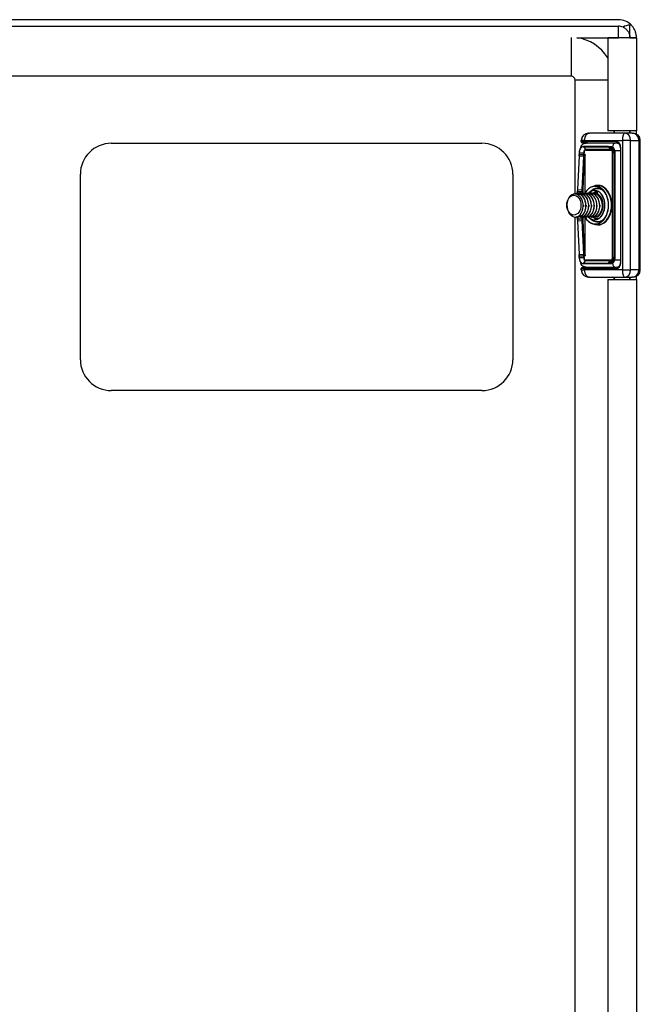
# Model space of a CAD drawing. Header units: inches. Extents: x 3.3 to 70.9, y 5 to 37.2.
# Tile 20 of 32: x 12.4 to 17.4, y 20.3 to 28.3. Entities that reach past the tile are written whole.
import ezdxf

# ---------------------------------------------------------------- set-up
doc = ezdxf.new("R2010")
doc.units = ezdxf.units.IN
doc.header["$MEASUREMENT"] = 0
doc.layers.add('Visible Edges(ANSI)', color=7, linetype='Continuous', lineweight=25)
doc.layers.add('Visible Tangent Edges(ANSI)', color=7, linetype='Continuous', lineweight=25)

msp = doc.modelspace()

# ---------------------------------------------------------------- linework, layer by layer
at = {"layer": 'Visible Edges(ANSI)'}
for p, q in [((17.207, 28.299), (3.419, 28.299)), ((3.419, 28.246), (17.207, 28.246)), ((17.353, 28.153), (17.12, 28.153)), ((17.12, 28.153), (17.12, 27.4005)), ((17.3, 28.153), (17.353, 28.153)), ((17.3, 28.153), (17.3, 28.153)), ((17.353, 28.153), (17.353, 27.4005)), ((17.353, 28.153), (17.353, 28.153)), ((16.8251, 27.841), (3.801, 27.841)), ((16.8561, 26.8942), (16.8561, 27.81)), ((17.353, 27.4005), (17.12, 27.4005)), ((17.171, 27.4005), (17.171, 27.3817)), ((17.174, 27.3817), (17.174, 27.4005)), ((17.299, 27.3817), (17.299, 27.4005)), ((17.3, 27.4005), (17.3, 27.3817)), ((17.353, 27.3747), (17.353, 27.4005)), ((16.9064, 27.3128), (16.9064, 27.3226)), ((16.9076, 27.3128), (16.9076, 27.3226)), ((16.9655, 27.3817), (16.9657, 27.3817)), ((16.9667, 27.3817), (16.9657, 27.3817)), ((16.9667, 27.3817), (16.9724, 27.3817)), ((17.2591, 27.3817), (16.9724, 27.3817)), ((17.3176, 27.3817), (17.2591, 27.3817)), ((17.3176, 27.3817), (17.3251, 27.3817)), ((17.3842, 26.2754), (17.3842, 27.3226)), ((13.103, 27.299), (16.103, 27.299)), ((16.917, 27.3029), (16.9163, 27.3029)), ((16.917, 27.3029), (16.9174, 27.3029)), ((16.9376, 27.3029), (16.9174, 27.3029)), ((17.1244, 27.2723), (16.9239, 27.2723)), ((16.9376, 27.3029), (17.1948, 27.3029)), ((17.1855, 27.301), (16.9448, 27.301)), ((17.1493, 27.2623), (17.1374, 27.2689)), ((17.1949, 27.301), (17.1855, 27.301)), ((17.2064, 27.2996), (17.1949, 27.301)), ((17.2237, 27.2636), (17.2237, 26.3344)), ((16.8881, 27.1978), (16.8748, 26.9259)), ((16.8884, 27.2093), (16.8881, 27.1978)), ((16.8884, 27.2222), (16.8884, 27.2093)), ((17.1591, 26.3758), (17.1591, 27.2222)), ((12.853, 25.549), (12.853, 27.049)), ((16.353, 27.049), (16.353, 25.549)), ((16.8748, 26.9259), (16.8745, 26.9103)), ((16.9787, 26.9068), (16.9988, 26.9199)), ((17.0001, 26.9495), (17.0198, 26.9545)), ((16.8677, 26.8955), (16.8705, 26.8955)), ((16.8745, 26.9103), (16.8745, 26.8953)), ((16.89, 26.8955), (16.8927, 26.8955)), ((16.9122, 26.8955), (16.915, 26.8955)), ((16.9345, 26.8955), (16.9373, 26.8955)), ((16.9568, 26.8955), (16.9596, 26.8955)), ((16.979, 26.8955), (16.9818, 26.8955)), ((17.0013, 26.8955), (17.0041, 26.8955)), ((17.0407, 26.8974), (17.0138, 26.8974)), ((16.826, 26.7225), (16.8321, 26.7097)), ((16.8561, 13.8942), (16.8561, 26.7026)), ((16.8579, 26.7025), (16.8593, 26.7025)), ((16.8745, 26.7028), (16.8745, 26.6877)), ((16.8745, 26.6877), (16.8748, 26.6721)), ((16.8788, 26.7025), (16.8816, 26.7025)), ((16.9011, 26.7025), (16.9039, 26.7025)), ((16.9234, 26.7025), (16.9262, 26.7025)), ((16.9456, 26.7025), (16.9484, 26.7025)), ((16.9679, 26.7025), (16.9707, 26.7025)), ((16.9787, 26.6912), (16.9988, 26.6781)), ((16.9902, 26.7025), (16.993, 26.7025)), ((17.0125, 26.7025), (17.0138, 26.7025)), ((17.0407, 26.7006), (17.0138, 26.7006)), ((16.8748, 26.6721), (16.8881, 26.4002)), ((17.0001, 26.6485), (17.0198, 26.6435)), ((16.8881, 26.4002), (16.8884, 26.3887)), ((16.8884, 26.3887), (16.8884, 26.3758)), ((16.9064, 26.2754), (16.9064, 26.2852)), ((16.9076, 26.2754), (16.9076, 26.2852)), ((16.9163, 26.2951), (16.917, 26.2951)), ((16.9174, 26.2951), (16.917, 26.2951)), ((16.9174, 26.2951), (16.9376, 26.2951)), ((16.9239, 26.3257), (17.1244, 26.3257)), ((17.1948, 26.2951), (16.9376, 26.2951)), ((16.9448, 26.297), (17.1855, 26.297)), ((17.1493, 26.3357), (17.1374, 26.3291)), ((17.1855, 26.297), (17.1949, 26.297)), ((17.1949, 26.297), (17.2063, 26.2984)), ((16.9657, 26.2163), (16.9655, 26.2163)), ((16.9657, 26.2163), (16.9667, 26.2163)), ((16.9724, 26.2163), (16.9667, 26.2163)), ((16.9724, 26.2163), (17.2591, 26.2163)), ((17.171, 26.2112), (17.171, 26.1975)), ((17.2591, 26.2163), (17.3176, 26.2163)), ((17.3, 26.2091), (17.3, 26.1975)), ((17.3251, 26.2163), (17.3176, 26.2163)), ((17.353, 26.1975), (17.353, 26.2233)), ((17.12, 26.1975), (17.353, 26.1975)), ((17.12, 26.1975), (17.12, 14.4005)), ((17.353, 26.1975), (17.353, 14.4005)), ((16.103, 25.299), (13.103, 25.299))]:
    msp.add_line(p, q, dxfattribs=at)
at = {"layer": 'Visible Edges(ANSI)', "flags": 128}
for points in [[(17.2442, 28.2383), (17.2503, 28.2353), (17.2562, 28.232), (17.2618, 28.2282), (17.267, 28.2241), (17.2719, 28.2196), (17.2764, 28.2149), (17.2805, 28.2101), (17.2841, 28.2051), (17.2873, 28.2), (17.29, 28.195), (17.2924, 28.19), (17.2943, 28.1852), (17.2959, 28.1806), (17.2971, 28.1762), (17.2981, 28.1721), (17.2988, 28.1684), (17.2993, 28.165), (17.2996, 28.162), (17.2998, 28.1593), (17.3, 28.1571), (17.3, 28.1554), (17.3, 28.1541), (17.3, 28.1533), (17.3, 28.153)], [(17.353, 28.153), (17.353, 28.1532), (17.3531, 28.154), (17.3531, 28.1552), (17.353, 28.1569), (17.3529, 28.159), (17.3528, 28.1617), (17.3526, 28.1647), (17.3522, 28.1683), (17.3518, 28.1722), (17.3511, 28.1765), (17.3503, 28.1812), (17.3492, 28.1861), (17.3479, 28.1913), (17.3463, 28.1968), (17.3445, 28.2023), (17.3422, 28.2082), (17.3395, 28.2143), (17.3364, 28.2206), (17.333, 28.2269), (17.3291, 28.233), (17.325, 28.239), (17.3207, 28.2446), (17.3163, 28.2499), (17.3115, 28.255)], [(16.9239, 27.2723), (16.917, 27.2714), (16.9103, 27.2685), (16.9041, 27.2638), (16.8988, 27.2576), (16.8943, 27.25), (16.8911, 27.2414), (16.8891, 27.232), (16.8884, 27.2222)], [(16.9448, 27.301), (16.937, 27.3003), (16.9294, 27.2983), (16.9223, 27.295), (16.9158, 27.2904), (16.9102, 27.2846), (16.9058, 27.2777), (16.9031, 27.2699), (16.9021, 27.2618)], [(16.9421, 27.3029), (16.9503, 27.3024), (16.9582, 27.301)], [(17.1374, 27.2689), (17.131, 27.2715), (17.1244, 27.2723)], [(17.1591, 27.2222), (17.1588, 27.2293), (17.1577, 27.2362), (17.1559, 27.2429), (17.1535, 27.2491)], [(17.2237, 27.2636), (17.223, 27.2716), (17.2212, 27.2794), (17.2183, 27.2863), (17.2144, 27.2923), (17.2099, 27.297), (17.205, 27.3003), (17.1999, 27.3023), (17.1948, 27.3029)], [(17.0001, 26.9495), (16.9907, 26.9465), (16.9815, 26.9424), (16.9727, 26.9371), (16.9642, 26.9307), (16.9561, 26.9233), (16.9486, 26.9149), (16.9416, 26.9056), (16.9352, 26.8955)], [(17.0812, 26.6747), (17.0912, 26.6861), (17.1002, 26.699), (17.1081, 26.7134), (17.1146, 26.729), (17.1198, 26.7456), (17.1236, 26.763), (17.1259, 26.7809), (17.1267, 26.799), (17.1259, 26.8171), (17.1236, 26.835), (17.1198, 26.8524), (17.1146, 26.869), (17.1081, 26.8846), (17.1002, 26.899), (17.0912, 26.9119), (17.0812, 26.9233)], [(16.8843, 26.71), (16.8964, 26.7204), (16.9067, 26.7343), (16.9147, 26.7511), (16.9199, 26.77), (16.922, 26.7902), (16.921, 26.8107), (16.9169, 26.8305), (16.9097, 26.8486), (16.8999, 26.8642), (16.8879, 26.8764), (16.8742, 26.8846), (16.8596, 26.8884), (16.8447, 26.8875), (16.8303, 26.882), (16.8173, 26.8721), (16.8061, 26.8583), (16.7976, 26.8415), (16.792, 26.8223), (16.7898, 26.802), (16.791, 26.7817), (16.7956, 26.7625), (16.8033, 26.7456), (16.8136, 26.732), (16.826, 26.7225)], [(16.8326, 26.8832), (16.843, 26.8896), (16.8539, 26.8937), (16.8652, 26.8954), (16.8766, 26.8947), (16.8877, 26.8916), (16.8984, 26.8862), (16.9083, 26.8787), (16.9173, 26.8691), (16.925, 26.8577), (16.9315, 26.8449), (16.9364, 26.831), (16.9397, 26.8162), (16.9414, 26.801), (16.9413, 26.7858), (16.9395, 26.7709), (16.9361, 26.7567), (16.9312, 26.7435), (16.9249, 26.7318), (16.9173, 26.7217), (16.9088, 26.7136), (16.8994, 26.7076), (16.8895, 26.7039), (16.8793, 26.7025), (16.8691, 26.7036)], [(16.8816, 26.7025), (16.89, 26.7034), (16.8983, 26.7058), (16.9063, 26.7099), (16.9139, 26.7155), (16.9208, 26.7225), (16.9271, 26.7308), (16.9325, 26.7403), (16.937, 26.7508), (16.9404, 26.7621), (16.9429, 26.774), (16.9441, 26.7864), (16.9442, 26.799), (16.9432, 26.8116), (16.941, 26.824), (16.9377, 26.8359), (16.9333, 26.8472), (16.9278, 26.8577), (16.9215, 26.8672), (16.9143, 26.8755), (16.9064, 26.8825), (16.898, 26.8881), (16.8891, 26.8922), (16.8798, 26.8946), (16.8705, 26.8955)], [(16.8802, 26.8946), (16.8904, 26.8955), (16.9007, 26.8944), (16.9107, 26.8914), (16.9203, 26.8865), (16.9293, 26.8798), (16.9375, 26.8715), (16.9449, 26.8616), (16.9512, 26.8506), (16.9563, 26.8384), (16.9601, 26.8255), (16.9626, 26.812), (16.9638, 26.7983), (16.9635, 26.7845), (16.9619, 26.7711), (16.9589, 26.7583), (16.9547, 26.7462), (16.9493, 26.7353), (16.9428, 26.7256), (16.9355, 26.7174), (16.9274, 26.7109), (16.9188, 26.7062), (16.9098, 26.7034), (16.9006, 26.7025), (16.8914, 26.7036)], [(16.9039, 26.7025), (16.9123, 26.7034), (16.9206, 26.7058), (16.9286, 26.7099), (16.9361, 26.7155), (16.9431, 26.7225), (16.9493, 26.7308), (16.9547, 26.7403), (16.9592, 26.7508), (16.9627, 26.7621), (16.9651, 26.774), (16.9664, 26.7864), (16.9665, 26.799), (16.9655, 26.8116), (16.9633, 26.824), (16.9599, 26.8359), (16.9555, 26.8472), (16.9501, 26.8577), (16.9438, 26.8672), (16.9366, 26.8755), (16.9287, 26.8825), (16.9202, 26.8881), (16.9113, 26.8922), (16.9021, 26.8946), (16.8927, 26.8955)], [(16.9025, 26.8946), (16.9127, 26.8955), (16.9229, 26.8944), (16.9329, 26.8914), (16.9425, 26.8865), (16.9516, 26.8798), (16.9598, 26.8715), (16.9672, 26.8616), (16.9734, 26.8506), (16.9786, 26.8384), (16.9824, 26.8255), (16.9849, 26.812), (16.986, 26.7983), (16.9858, 26.7845), (16.9841, 26.7711), (16.9812, 26.7583), (16.9769, 26.7462), (16.9715, 26.7353), (16.9651, 26.7256), (16.9578, 26.7174), (16.9497, 26.7109), (16.9411, 26.7062), (16.932, 26.7034), (16.9228, 26.7025), (16.9136, 26.7036)], [(16.9262, 26.7025), (16.9346, 26.7034), (16.9429, 26.7058), (16.9509, 26.7099), (16.9584, 26.7155), (16.9654, 26.7225), (16.9716, 26.7308), (16.977, 26.7403), (16.9815, 26.7508), (16.985, 26.7621), (16.9874, 26.774), (16.9887, 26.7864), (16.9888, 26.799), (16.9877, 26.8116), (16.9855, 26.824), (16.9822, 26.8359), (16.9778, 26.8472), (16.9724, 26.8577), (16.966, 26.8672), (16.9589, 26.8755), (16.951, 26.8825), (16.9425, 26.8881), (16.9336, 26.8922), (16.9244, 26.8946), (16.915, 26.8955)], [(16.9248, 26.8946), (16.935, 26.8955), (16.9452, 26.8944), (16.9552, 26.8914), (16.9648, 26.8865), (16.9738, 26.8798), (16.9821, 26.8715), (16.9894, 26.8616), (16.9957, 26.8506), (17.0008, 26.8384), (17.0047, 26.8255), (17.0072, 26.812), (17.0083, 26.7983), (17.008, 26.7845), (17.0064, 26.7711), (17.0034, 26.7583), (16.9992, 26.7462), (16.9938, 26.7353), (16.9874, 26.7256), (16.9801, 26.7174), (16.972, 26.7109), (16.9633, 26.7062), (16.9543, 26.7034), (16.9451, 26.7025), (16.9359, 26.7036)], [(16.9484, 26.7025), (16.9569, 26.7034), (16.9651, 26.7058), (16.9731, 26.7099), (16.9807, 26.7155), (16.9876, 26.7225), (16.9939, 26.7308), (16.9993, 26.7403), (17.0038, 26.7508), (17.0073, 26.7621), (17.0097, 26.774), (17.0109, 26.7864), (17.0111, 26.799), (17.01, 26.8116), (17.0078, 26.824), (17.0045, 26.8359), (17.0001, 26.8472), (16.9946, 26.8577), (16.9883, 26.8672), (16.9811, 26.8755), (16.9732, 26.8825), (16.9648, 26.8881), (16.9559, 26.8922), (16.9467, 26.8946), (16.9373, 26.8955)], [(16.947, 26.8946), (16.9573, 26.8955), (16.9675, 26.8944), (16.9775, 26.8914), (16.9871, 26.8865), (16.9961, 26.8798), (17.0044, 26.8715), (17.0117, 26.8616), (17.018, 26.8506), (17.0231, 26.8384), (17.0269, 26.8255), (17.0294, 26.812), (17.0306, 26.7983), (17.0303, 26.7845), (17.0287, 26.7711), (17.0257, 26.7583), (17.0215, 26.7462), (17.0161, 26.7353), (17.0097, 26.7256), (17.0023, 26.7174), (16.9942, 26.7109), (16.9856, 26.7062), (16.9766, 26.7034), (16.9674, 26.7025), (16.9582, 26.7036)], [(16.9707, 26.7025), (16.9791, 26.7034), (16.9874, 26.7058), (16.9954, 26.7099), (17.0029, 26.7155), (17.0099, 26.7225), (17.0161, 26.7308), (17.0216, 26.7403), (17.026, 26.7508), (17.0295, 26.7621), (17.0319, 26.774), (17.0332, 26.7864), (17.0333, 26.799), (17.0323, 26.8116), (17.0301, 26.824), (17.0267, 26.8359), (17.0223, 26.8472), (17.0169, 26.8577), (17.0106, 26.8672), (17.0034, 26.8755), (16.9955, 26.8825), (16.9871, 26.8881), (16.9781, 26.8922), (16.9689, 26.8946), (16.9596, 26.8955)], [(16.9787, 26.9068), (16.9714, 26.9015), (16.9646, 26.8952)], [(16.9693, 26.8946), (16.9795, 26.8955), (16.9897, 26.8944), (16.9997, 26.8914), (17.0094, 26.8865), (17.0184, 26.8798), (17.0266, 26.8715), (17.034, 26.8616), (17.0403, 26.8506), (17.0454, 26.8384), (17.0492, 26.8255), (17.0517, 26.812), (17.0528, 26.7983), (17.0526, 26.7845), (17.0509, 26.7711), (17.048, 26.7583), (17.0438, 26.7462), (17.0384, 26.7353), (17.0319, 26.7256), (17.0246, 26.7174), (17.0165, 26.7109), (17.0079, 26.7062), (16.9988, 26.7034), (16.9896, 26.7025), (16.9804, 26.7036)], [(16.993, 26.7025), (17.0014, 26.7034), (17.0097, 26.7058), (17.0177, 26.7099), (17.0252, 26.7155), (17.0322, 26.7225), (17.0384, 26.7308), (17.0438, 26.7403), (17.0483, 26.7508), (17.0518, 26.7621), (17.0542, 26.774), (17.0555, 26.7864), (17.0556, 26.799), (17.0546, 26.8116), (17.0524, 26.824), (17.049, 26.8359), (17.0446, 26.8472), (17.0392, 26.8577), (17.0328, 26.8672), (17.0257, 26.8755), (17.0178, 26.8825), (17.0093, 26.8881), (17.0004, 26.8922), (16.9912, 26.8946), (16.9818, 26.8955)], [(16.9916, 26.8946), (17.0018, 26.8955), (17.012, 26.8944), (17.022, 26.8914), (17.0316, 26.8865), (17.0406, 26.8798), (17.0489, 26.8715), (17.0562, 26.8616), (17.0625, 26.8506), (17.0676, 26.8384), (17.0715, 26.8255), (17.074, 26.812), (17.0751, 26.7983), (17.0749, 26.7845), (17.0732, 26.7711), (17.0702, 26.7583), (17.066, 26.7462), (17.0606, 26.7353), (17.0542, 26.7256), (17.0469, 26.7174), (17.0388, 26.7109), (17.0301, 26.7062), (17.0211, 26.7034), (17.0119, 26.7025), (17.0027, 26.7036)], [(17.0402, 26.71), (17.0468, 26.7149), (17.0529, 26.7208), (17.0586, 26.7278), (17.0636, 26.7356), (17.068, 26.7444), (17.0716, 26.7538), (17.0745, 26.7638), (17.0765, 26.7743), (17.0777, 26.7851), (17.0779, 26.7961), (17.0773, 26.8071), (17.0758, 26.818), (17.0735, 26.8287), (17.0702, 26.839), (17.0662, 26.8487), (17.0614, 26.8578), (17.0559, 26.8662), (17.0497, 26.8736), (17.043, 26.8801), (17.0358, 26.8855), (17.0283, 26.8898), (17.0204, 26.8929), (17.0123, 26.8948), (17.0041, 26.8955)], [(17.0285, 26.683), (17.0355, 26.6852), (17.0424, 26.6883), (17.0491, 26.6923), (17.0555, 26.697), (17.0616, 26.7025), (17.0674, 26.7088), (17.0727, 26.7157), (17.0776, 26.7233), (17.082, 26.7315), (17.0859, 26.7401), (17.0893, 26.7492), (17.092, 26.7587), (17.0942, 26.7685), (17.0958, 26.7786), (17.0967, 26.7887), (17.097, 26.799), (17.0967, 26.8093), (17.0958, 26.8195), (17.0942, 26.8295), (17.092, 26.8393), (17.0893, 26.8488), (17.0859, 26.8579), (17.082, 26.8665), (17.0776, 26.8747), (17.0727, 26.8823), (17.0674, 26.8892), (17.0616, 26.8955), (17.0555, 26.901), (17.0491, 26.9057), (17.0424, 26.9097), (17.0355, 26.9128), (17.0285, 26.915)], [(16.922, 26.799), (16.922, 26.7986), (16.922, 26.7982), (16.922, 26.7978), (16.922, 26.7973), (16.922, 26.7969), (16.922, 26.7965), (16.9221, 26.7961), (16.9221, 26.7957), (16.9221, 26.7953), (16.9221, 26.7948), (16.9221, 26.7944), (16.9221, 26.794), (16.9221, 26.7936), (16.9221, 26.7932), (16.9221, 26.7928), (16.9221, 26.7923), (16.922, 26.7919), (16.922, 26.7915), (16.922, 26.7911), (16.922, 26.7907), (16.922, 26.7903), (16.922, 26.7898), (16.922, 26.7894), (16.922, 26.789)], [(16.9275, 26.789), (16.9275, 26.7894), (16.9275, 26.7898), (16.9275, 26.7903), (16.9275, 26.7907), (16.9275, 26.7911), (16.9275, 26.7915), (16.9275, 26.7919), (16.9275, 26.7923), (16.9275, 26.7927), (16.9275, 26.7932), (16.9275, 26.7936), (16.9275, 26.794), (16.9275, 26.7944), (16.9275, 26.7948), (16.9275, 26.7952), (16.9275, 26.7957), (16.9275, 26.7961), (16.9275, 26.7965), (16.9275, 26.7969), (16.9275, 26.7973), (16.9275, 26.7978), (16.9275, 26.7982), (16.9275, 26.7986), (16.9275, 26.799)], [(16.9442, 26.799), (16.9443, 26.7986), (16.9443, 26.7982), (16.9443, 26.7977), (16.9443, 26.7973), (16.9443, 26.7969), (16.9443, 26.7965), (16.9443, 26.7961), (16.9443, 26.7957), (16.9443, 26.7952), (16.9443, 26.7948), (16.9443, 26.7944), (16.9443, 26.794), (16.9443, 26.7936), (16.9443, 26.7932), (16.9443, 26.7927), (16.9443, 26.7923), (16.9443, 26.7919), (16.9443, 26.7915), (16.9443, 26.7911), (16.9443, 26.7907), (16.9443, 26.7903), (16.9443, 26.7898), (16.9443, 26.7894), (16.9442, 26.789)], [(16.9498, 26.789), (16.9498, 26.7894), (16.9498, 26.7898), (16.9498, 26.7903), (16.9498, 26.7907), (16.9497, 26.7911), (16.9497, 26.7915), (16.9497, 26.7919), (16.9497, 26.7923), (16.9497, 26.7928), (16.9497, 26.7932), (16.9497, 26.7936), (16.9497, 26.794), (16.9497, 26.7944), (16.9497, 26.7948), (16.9497, 26.7953), (16.9497, 26.7957), (16.9497, 26.7961), (16.9497, 26.7965), (16.9497, 26.7969), (16.9498, 26.7973), (16.9498, 26.7978), (16.9498, 26.7982), (16.9498, 26.7986), (16.9498, 26.799)], [(16.9665, 26.799), (16.9665, 26.7986), (16.9665, 26.7982), (16.9665, 26.7977), (16.9665, 26.7973), (16.9666, 26.7969), (16.9666, 26.7965), (16.9666, 26.7961), (16.9666, 26.7957), (16.9666, 26.7952), (16.9666, 26.7948), (16.9666, 26.7944), (16.9666, 26.794), (16.9666, 26.7936), (16.9666, 26.7932), (16.9666, 26.7927), (16.9666, 26.7923), (16.9666, 26.7919), (16.9666, 26.7915), (16.9666, 26.7911), (16.9666, 26.7907), (16.9665, 26.7902), (16.9665, 26.7898), (16.9665, 26.7894), (16.9665, 26.789)], [(16.9888, 26.799), (16.9888, 26.7986), (16.9888, 26.7982), (16.9888, 26.7978), (16.9888, 26.7973), (16.9888, 26.7969), (16.9888, 26.7965), (16.9888, 26.7961), (16.9888, 26.7957), (16.9889, 26.7952), (16.9889, 26.7948), (16.9889, 26.7944), (16.9889, 26.794), (16.9889, 26.7936), (16.9889, 26.7932), (16.9889, 26.7927), (16.9889, 26.7923), (16.9888, 26.7919), (16.9888, 26.7915), (16.9888, 26.7911), (16.9888, 26.7907), (16.9888, 26.7903), (16.9888, 26.7898), (16.9888, 26.7894), (16.9888, 26.789)], [(17.011, 26.799), (17.0111, 26.7986), (17.0111, 26.7982), (17.0111, 26.7978), (17.0111, 26.7973), (17.0111, 26.7969), (17.0111, 26.7965), (17.0111, 26.7961), (17.0111, 26.7957), (17.0111, 26.7953), (17.0111, 26.7948), (17.0111, 26.7944), (17.0111, 26.794), (17.0111, 26.7936), (17.0111, 26.7932), (17.0111, 26.7928), (17.0111, 26.7923), (17.0111, 26.7919), (17.0111, 26.7915), (17.0111, 26.7911), (17.0111, 26.7907), (17.0111, 26.7903), (17.0111, 26.7898), (17.011, 26.7894), (17.011, 26.789)], [(17.0333, 26.799), (17.0333, 26.7986), (17.0334, 26.7982), (17.0334, 26.7978), (17.0334, 26.7973), (17.0334, 26.7969), (17.0334, 26.7965), (17.0334, 26.7961), (17.0334, 26.7957), (17.0334, 26.7953), (17.0334, 26.7948), (17.0334, 26.7944), (17.0334, 26.794), (17.0334, 26.7936), (17.0334, 26.7932), (17.0334, 26.7928), (17.0334, 26.7923), (17.0334, 26.7919), (17.0334, 26.7915), (17.0334, 26.7911), (17.0334, 26.7907), (17.0334, 26.7903), (17.0333, 26.7898), (17.0333, 26.7894), (17.0333, 26.789)], [(17.0556, 26.799), (17.0556, 26.7986), (17.0556, 26.7982), (17.0556, 26.7977), (17.0557, 26.7973), (17.0557, 26.7969), (17.0557, 26.7965), (17.0557, 26.7961), (17.0557, 26.7957), (17.0557, 26.7952), (17.0557, 26.7948), (17.0557, 26.7944), (17.0557, 26.794), (17.0557, 26.7936), (17.0557, 26.7932), (17.0557, 26.7927), (17.0557, 26.7923), (17.0557, 26.7919), (17.0557, 26.7915), (17.0557, 26.7911), (17.0557, 26.7907), (17.0556, 26.7903), (17.0556, 26.7898), (17.0556, 26.7894), (17.0556, 26.789)], [(16.8321, 26.7097), (16.8306, 26.7107), (16.8291, 26.7117), (16.8277, 26.7127), (16.8263, 26.7138), (16.8249, 26.715), (16.8235, 26.7162), (16.8221, 26.7175), (16.8208, 26.7188), (16.8195, 26.7201), (16.8182, 26.7215), (16.8169, 26.723), (16.8157, 26.7245), (16.8145, 26.7261), (16.8133, 26.7277), (16.8121, 26.7293), (16.811, 26.731), (16.8099, 26.7327), (16.8088, 26.7345), (16.8078, 26.7363), (16.8068, 26.7381), (16.8058, 26.74), (16.8049, 26.742), (16.804, 26.7439), (16.8031, 26.7459)], [(16.8593, 26.7025), (16.8604, 26.7026), (16.8615, 26.7026), (16.8625, 26.7027), (16.8636, 26.7028), (16.8647, 26.7029), (16.8657, 26.703), (16.8668, 26.7032), (16.8679, 26.7034), (16.8689, 26.7036), (16.87, 26.7039), (16.871, 26.7041), (16.8721, 26.7044), (16.8731, 26.7048), (16.8742, 26.7051), (16.8752, 26.7055), (16.8762, 26.7059), (16.8773, 26.7063), (16.8783, 26.7068), (16.8793, 26.7073), (16.8803, 26.7078), (16.8813, 26.7083), (16.8823, 26.7089), (16.8833, 26.7094), (16.8843, 26.71)], [(16.9347, 26.7034), (16.9411, 26.6931), (16.9481, 26.6836), (16.9557, 26.6751), (16.9639, 26.6676), (16.9724, 26.6611), (16.9814, 26.6557), (16.9906, 26.6515), (17.0001, 26.6485)], [(16.9648, 26.7027), (16.9715, 26.6965), (16.9787, 26.6912)], [(16.8884, 26.3758), (16.8891, 26.366), (16.8911, 26.3566), (16.8943, 26.348), (16.8988, 26.3404), (16.9041, 26.3342), (16.9103, 26.3295), (16.917, 26.3267), (16.9239, 26.3257)], [(17.1535, 26.3489), (17.1559, 26.3551), (17.1577, 26.3618), (17.1588, 26.3687), (17.1591, 26.3758)], [(16.9448, 26.297), (16.937, 26.2977), (16.9294, 26.2997), (16.9223, 26.303), (16.9158, 26.3076), (16.9102, 26.3134), (16.9058, 26.3203), (16.9031, 26.3281), (16.9021, 26.3363)], [(16.9421, 26.2951), (16.9503, 26.2956), (16.9582, 26.297)], [(17.1244, 26.3257), (17.131, 26.3266), (17.1374, 26.3291)], [(17.1948, 26.2951), (17.1999, 26.2957), (17.205, 26.2977), (17.2099, 26.301), (17.2144, 26.3057), (17.2183, 26.3117), (17.2212, 26.3187), (17.223, 26.3264), (17.2237, 26.3344)]]:
    msp.add_lwpolyline(points, dxfattribs=at)
at = {"layer": 'Visible Edges(ANSI)'}
for centre, radius, start, end in [((17.207, 28.153), 0.146, 44.28978, 90), ((17.207, 28.153), 0.093, 66.47603, 90), ((16.8251, 27.81), 0.346, 31.50612, 82.44909), ((16.8251, 27.81), 0.031, 0, 90), ((16.9655, 27.3226), 0.0591, 90, 180), ((16.9667, 27.3226), 0.0591, 90, 180), ((17.3251, 27.3226), 0.0591, 0, 90), ((13.103, 27.049), 0.25, 90, 180), ((16.103, 27.049), 0.25, 0, 90), ((16.9163, 27.3128), 0.00984, 180, 270), ((16.9174, 27.3128), 0.00984, 180, 270), ((16.9163, 26.2852), 0.00984, 90, 180), ((16.9174, 26.2852), 0.00984, 90, 180), ((16.9655, 26.2754), 0.0591, 180, 270), ((16.9667, 26.2754), 0.0591, 180, 270), ((17.1578, 26.1966), 0.0197, 2.51036, 90), ((17.3153, 26.1966), 0.0197, 90, 177.48964), ((17.3251, 26.2754), 0.0591, 270, 0), ((13.103, 25.549), 0.25, 180, 270), ((16.103, 25.549), 0.25, 270, 0)]:
    msp.add_arc(centre, radius, start, end, dxfattribs=at)
msp.add_ellipse((16.8468, 26.799), major_axis=(0, 0.0807), ratio=0.707107, dxfattribs=at)
for centre, major_axis, start_param, end_param in [((17.0138, 26.799), (0, -0.0984), 6.064213, 9.626048), ((17.0138, 26.799), (0, -0.0984), 4.767443, 4.770887), ((16.8579, 26.799), (0, -0.0965), 5.894413, 6.679811), ((17.0138, 26.799), (0, -0.0965), 0, 0.396626)]:
    msp.add_ellipse(centre, major_axis=major_axis, ratio=0.707107, start_param=start_param, end_param=end_param, dxfattribs=at)
at = {"layer": 'Visible Tangent Edges(ANSI)'}
for p, q in [((17.207, 28.153), (17.207, 28.246)), ((17.3115, 28.255), (17.3, 28.255)), ((17.3, 28.153), (17.3, 28.255)), ((16.8251, 28.156), (16.8251, 27.841)), ((16.8705, 28.153), (17.207, 28.153)), ((17.3, 28.153), (17.207, 28.153)), ((17.207, 28.153), (17.207, 28.153)), ((17.12, 27.81), (16.8561, 27.81)), ((16.9073, 27.3226), (16.9064, 27.3226)), ((16.9073, 27.3226), (16.9076, 27.3226)), ((16.9073, 27.3128), (16.9073, 27.3226)), ((16.9307, 27.3226), (16.9076, 27.3226)), ((16.9307, 27.3226), (17.2396, 27.3226)), ((16.9307, 27.3128), (16.9307, 27.3226)), ((17.3047, 27.3226), (17.2396, 27.3226)), ((17.2396, 27.3226), (17.2396, 26.2754)), ((17.3047, 27.3226), (17.3735, 27.3226)), ((17.3047, 26.2754), (17.3047, 27.3226)), ((17.3842, 27.3226), (17.3735, 27.3226)), ((17.3735, 27.3226), (17.3735, 26.2754)), ((16.9064, 27.3128), (16.9073, 27.3128)), ((16.9076, 27.3128), (16.9073, 27.3128)), ((16.9076, 27.3128), (16.9307, 27.3128)), ((16.9237, 27.2716), (17.1242, 27.2716)), ((16.9237, 27.2716), (16.9436, 27.2481)), ((17.1878, 27.3128), (16.9307, 27.3128)), ((17.1441, 27.2481), (16.9436, 27.2481)), ((16.9448, 27.2444), (17.1453, 27.2444)), ((17.1242, 27.2716), (17.1441, 27.2481)), ((17.146, 27.2706), (17.1337, 27.2706)), ((17.1776, 27.2419), (17.2237, 27.2419)), ((17.2265, 27.2636), (17.2237, 27.2636)), ((17.2265, 26.3344), (17.2265, 27.2636)), ((16.8885, 27.1978), (16.8753, 26.9259)), ((16.8888, 27.2222), (16.8884, 27.2222)), ((16.8888, 27.2093), (16.8884, 27.2093)), ((16.8885, 27.1978), (16.925, 27.1959)), ((16.8888, 27.2222), (16.8888, 27.2093)), ((16.8888, 27.2222), (16.9254, 27.2222)), ((16.8888, 27.2093), (16.9254, 27.2093)), ((16.925, 27.1959), (16.9118, 26.924)), ((16.9254, 27.2222), (16.9291, 27.2222)), ((16.9254, 27.2222), (16.9254, 27.2093)), ((16.9254, 27.2093), (16.9291, 27.2093)), ((16.9269, 27.1581), (16.9288, 27.1958)), ((16.9288, 27.1958), (16.934, 27.1958)), ((16.9291, 27.2093), (16.9291, 27.2222)), ((16.9381, 27.2093), (16.9291, 27.2093)), ((16.9381, 26.9003), (16.9381, 27.2093)), ((17.1591, 27.2222), (17.1599, 27.2222)), ((17.1599, 26.3758), (17.1599, 27.2222)), ((17.1689, 27.2222), (17.1599, 27.2222)), ((17.1689, 27.2222), (17.1689, 26.3758)), ((17.1802, 27.2222), (17.1689, 27.2222)), ((17.1802, 26.3758), (17.1802, 27.2222)), ((16.8753, 26.9259), (16.9118, 26.924)), ((16.8749, 26.9103), (16.8745, 26.9103)), ((16.8749, 26.9103), (16.8749, 26.8953)), ((16.8749, 26.9103), (16.9114, 26.9103)), ((16.9114, 26.9103), (16.9117, 26.9103)), ((16.9114, 26.9103), (16.9114, 26.8955)), ((16.9117, 26.9103), (16.9219, 26.9103)), ((16.9117, 26.9103), (16.9117, 26.8955)), ((16.9219, 26.895), (16.9219, 26.9103)), ((16.8749, 26.6877), (16.8745, 26.6877)), ((16.8749, 26.7027), (16.8749, 26.6877)), ((16.8749, 26.6877), (16.9114, 26.6877)), ((16.9114, 26.7032), (16.9114, 26.6877)), ((16.9114, 26.6877), (16.9117, 26.6877)), ((16.9117, 26.7033), (16.9117, 26.6877)), ((16.9117, 26.6877), (16.9219, 26.6877)), ((16.9219, 26.6877), (16.9219, 26.7026)), ((16.9381, 26.3887), (16.9381, 26.6977)), ((16.8753, 26.6721), (16.9118, 26.674)), ((16.8753, 26.6721), (16.8885, 26.4002)), ((16.9118, 26.674), (16.925, 26.4021)), ((16.8888, 26.3887), (16.8884, 26.3887)), ((16.8888, 26.3758), (16.8884, 26.3758)), ((16.8885, 26.4002), (16.925, 26.4021)), ((16.8888, 26.3887), (16.9254, 26.3887)), ((16.8888, 26.3758), (16.8888, 26.3887)), ((16.8888, 26.3758), (16.9254, 26.3758)), ((16.9254, 26.3887), (16.9291, 26.3887)), ((16.9254, 26.3887), (16.9254, 26.3758)), ((16.9254, 26.3758), (16.9291, 26.3758)), ((16.9288, 26.4022), (16.9269, 26.4399)), ((16.934, 26.4022), (16.9288, 26.4022)), ((16.9291, 26.3887), (16.9381, 26.3887)), ((16.9291, 26.3758), (16.9291, 26.3887)), ((17.1591, 26.3758), (17.1599, 26.3758)), ((17.1689, 26.3758), (17.1599, 26.3758)), ((17.1689, 26.3758), (17.1802, 26.3758)), ((16.9073, 26.2852), (16.9064, 26.2852)), ((16.9073, 26.2852), (16.9076, 26.2852)), ((16.9073, 26.2754), (16.9073, 26.2852)), ((16.9307, 26.2852), (16.9076, 26.2852)), ((16.9237, 26.3264), (16.9436, 26.35)), ((17.1242, 26.3264), (16.9237, 26.3264)), ((16.9307, 26.2852), (17.1878, 26.2852)), ((16.9307, 26.2754), (16.9307, 26.2852)), ((16.9436, 26.35), (17.1441, 26.35)), ((17.1453, 26.3536), (16.9448, 26.3536)), ((17.1242, 26.3264), (17.1441, 26.35)), ((17.1337, 26.3274), (17.146, 26.3274)), ((17.1776, 26.3561), (17.2237, 26.3561)), ((17.2265, 26.3344), (17.2237, 26.3344)), ((16.9064, 26.2754), (16.9073, 26.2754)), ((16.9076, 26.2754), (16.9073, 26.2754)), ((16.9076, 26.2754), (16.9307, 26.2754)), ((17.2396, 26.2754), (16.9307, 26.2754)), ((17.2396, 26.2754), (17.3047, 26.2754)), ((17.3735, 26.2754), (17.3047, 26.2754)), ((17.3735, 26.2754), (17.3842, 26.2754))]:
    msp.add_line(p, q, dxfattribs=at)
at = {"layer": 'Visible Tangent Edges(ANSI)', "flags": 128}
for points in [[(16.9026, 27.2623), (16.9028, 27.2651), (16.9032, 27.2678), (16.9037, 27.2704), (16.9045, 27.273), (16.9054, 27.2756), (16.9065, 27.278), (16.9078, 27.2804), (16.9092, 27.2826), (16.9108, 27.2848), (16.9125, 27.2868), (16.9143, 27.2888), (16.9163, 27.2905), (16.9183, 27.2922), (16.9205, 27.2937), (16.9227, 27.2951), (16.925, 27.2963), (16.9273, 27.2974), (16.9297, 27.2983), (16.9322, 27.2991), (16.9347, 27.2998), (16.9372, 27.3003), (16.9397, 27.3007), (16.9423, 27.3009), (16.9448, 27.301)], [(16.9592, 27.301), (16.9585, 27.3011), (16.9578, 27.3013), (16.9571, 27.3014), (16.9564, 27.3016), (16.9557, 27.3017), (16.955, 27.3018), (16.9543, 27.302), (16.9536, 27.3021), (16.9529, 27.3022), (16.9522, 27.3023), (16.9515, 27.3024), (16.9507, 27.3025), (16.95, 27.3025), (16.9493, 27.3026), (16.9486, 27.3027), (16.9479, 27.3027), (16.9472, 27.3028), (16.9464, 27.3028), (16.9457, 27.3029), (16.945, 27.3029), (16.9443, 27.3029), (16.9436, 27.3029), (16.9429, 27.3029), (16.9421, 27.3029)], [(17.158, 27.2682), (17.1575, 27.2684), (17.1571, 27.2686), (17.1566, 27.2687), (17.1561, 27.2689), (17.1556, 27.2691), (17.1551, 27.2692), (17.1547, 27.2694), (17.1542, 27.2695), (17.1537, 27.2696), (17.1532, 27.2698), (17.1527, 27.2699), (17.1522, 27.27), (17.1517, 27.2701), (17.1512, 27.2702), (17.1506, 27.2703), (17.1501, 27.2703), (17.1496, 27.2704), (17.1491, 27.2704), (17.1486, 27.2705), (17.1481, 27.2705), (17.1476, 27.2706), (17.147, 27.2706), (17.1465, 27.2706), (17.146, 27.2706)], [(17.1493, 27.2623), (17.1502, 27.2618), (17.1511, 27.2612), (17.1519, 27.2606), (17.1528, 27.2599), (17.1537, 27.2592), (17.1545, 27.2585), (17.1553, 27.2577), (17.1561, 27.2569), (17.1569, 27.256), (17.1577, 27.2551), (17.1584, 27.2542), (17.1592, 27.2532), (17.1599, 27.2522), (17.1606, 27.2511), (17.1612, 27.25), (17.1619, 27.2489), (17.1625, 27.2478), (17.1631, 27.2466), (17.1637, 27.2454), (17.1642, 27.2442), (17.1648, 27.2429), (17.1653, 27.2416), (17.1657, 27.2403), (17.1662, 27.239)], [(17.1776, 27.2419), (17.1771, 27.2434), (17.1766, 27.2449), (17.1761, 27.2464), (17.1756, 27.2478), (17.175, 27.2493), (17.1743, 27.2507), (17.1737, 27.2521), (17.1729, 27.2534), (17.1722, 27.2547), (17.1714, 27.256), (17.1706, 27.2572), (17.1698, 27.2584), (17.1689, 27.2595), (17.168, 27.2605), (17.1671, 27.2616), (17.1661, 27.2625), (17.1652, 27.2634), (17.1642, 27.2643), (17.1632, 27.2651), (17.1621, 27.2658), (17.1611, 27.2665), (17.1601, 27.2671), (17.1591, 27.2677), (17.158, 27.2682)], [(17.1662, 27.239), (17.1664, 27.2384), (17.1666, 27.2377), (17.1668, 27.237), (17.167, 27.2363), (17.1672, 27.2357), (17.1674, 27.235), (17.1675, 27.2343), (17.1677, 27.2336), (17.1678, 27.2329), (17.168, 27.2322), (17.1681, 27.2315), (17.1682, 27.2308), (17.1683, 27.2301), (17.1684, 27.2294), (17.1685, 27.2287), (17.1686, 27.2279), (17.1687, 27.2272), (17.1687, 27.2265), (17.1688, 27.2258), (17.1688, 27.2251), (17.1689, 27.2244), (17.1689, 27.2237), (17.1689, 27.2229), (17.1689, 27.2222)], [(17.1802, 27.2222), (17.1802, 27.2231), (17.1802, 27.2239), (17.1802, 27.2247), (17.1801, 27.2256), (17.1801, 27.2264), (17.18, 27.2273), (17.18, 27.2281), (17.1799, 27.2289), (17.1798, 27.2298), (17.1797, 27.2306), (17.1796, 27.2314), (17.1795, 27.2323), (17.1794, 27.2331), (17.1793, 27.2339), (17.1792, 27.2347), (17.179, 27.2355), (17.1789, 27.2364), (17.1787, 27.2372), (17.1785, 27.238), (17.1784, 27.2388), (17.1782, 27.2396), (17.178, 27.2404), (17.1778, 27.2411), (17.1776, 27.2419)], [(16.9381, 27.2093), (16.9379, 27.2088), (16.9378, 27.2082), (16.9376, 27.2076), (16.9375, 27.2071), (16.9373, 27.2065), (16.9371, 27.2059), (16.937, 27.2054), (16.9368, 27.2048), (16.9366, 27.2042), (16.9365, 27.2037), (16.9363, 27.2031), (16.9361, 27.2026), (16.936, 27.202), (16.9358, 27.2014), (16.9356, 27.2009), (16.9355, 27.2003), (16.9353, 27.1997), (16.9351, 27.1992), (16.9349, 27.1986), (16.9348, 27.198), (16.9346, 27.1975), (16.9344, 27.1969), (16.9342, 27.1963), (16.934, 27.1958)], [(16.9363, 27.1947), (16.9364, 27.1953), (16.9365, 27.1959), (16.9366, 27.1965), (16.9367, 27.1971), (16.9367, 27.1977), (16.9368, 27.1984), (16.9369, 27.199), (16.937, 27.1996), (16.937, 27.2002), (16.9371, 27.2008), (16.9372, 27.2014), (16.9372, 27.202), (16.9373, 27.2026), (16.9374, 27.2032), (16.9375, 27.2038), (16.9375, 27.2044), (16.9376, 27.2051), (16.9377, 27.2057), (16.9377, 27.2063), (16.9378, 27.2069), (16.9379, 27.2075), (16.938, 27.2081), (16.938, 27.2087), (16.9381, 27.2093)], [(16.9269, 27.1581), (16.9263, 27.1484), (16.9256, 27.1387), (16.9249, 27.129), (16.9242, 27.1193), (16.9235, 27.1095), (16.9228, 27.0998), (16.9221, 27.0901), (16.9214, 27.0803), (16.9207, 27.0706), (16.9201, 27.0608), (16.9194, 27.0511), (16.9188, 27.0413), (16.9181, 27.0316), (16.9175, 27.0218), (16.9169, 27.012), (16.9163, 27.0022), (16.9157, 26.9925), (16.9152, 26.9827), (16.9146, 26.9729), (16.9141, 26.9631), (16.9136, 26.9533), (16.9131, 26.9435), (16.9126, 26.9338), (16.9121, 26.924)], [(16.922, 26.9232), (16.9223, 26.933), (16.9225, 26.9428), (16.9228, 26.9526), (16.9231, 26.9623), (16.9234, 26.9721), (16.9237, 26.9819), (16.9241, 26.9917), (16.9244, 27.0014), (16.9248, 27.0112), (16.9253, 27.0209), (16.9257, 27.0307), (16.9262, 27.0404), (16.9268, 27.0502), (16.9273, 27.0599), (16.9279, 27.0696), (16.9284, 27.0794), (16.929, 27.0891), (16.9296, 27.0988), (16.9302, 27.1085), (16.9309, 27.1182), (16.9315, 27.1279), (16.9321, 27.1376), (16.9327, 27.1473), (16.9333, 27.157)], [(16.9121, 26.924), (16.912, 26.9234), (16.912, 26.9228), (16.912, 26.9223), (16.912, 26.9217), (16.9119, 26.9211), (16.9119, 26.9206), (16.9119, 26.92), (16.9119, 26.9194), (16.9119, 26.9189), (16.9118, 26.9183), (16.9118, 26.9177), (16.9118, 26.9172), (16.9118, 26.9166), (16.9118, 26.916), (16.9118, 26.9155), (16.9118, 26.9149), (16.9118, 26.9143), (16.9118, 26.9137), (16.9117, 26.9132), (16.9117, 26.9126), (16.9117, 26.912), (16.9117, 26.9115), (16.9117, 26.9109), (16.9117, 26.9103)], [(16.9219, 26.9103), (16.9219, 26.9109), (16.9219, 26.9114), (16.9219, 26.9119), (16.9219, 26.9125), (16.9219, 26.913), (16.9219, 26.9136), (16.9219, 26.9141), (16.9219, 26.9146), (16.9219, 26.9152), (16.9219, 26.9157), (16.9219, 26.9162), (16.9219, 26.9168), (16.9219, 26.9173), (16.9219, 26.9179), (16.9219, 26.9184), (16.9219, 26.9189), (16.9219, 26.9195), (16.9219, 26.92), (16.922, 26.9205), (16.922, 26.9211), (16.922, 26.9216), (16.922, 26.9222), (16.922, 26.9227), (16.922, 26.9232)], [(16.9117, 26.6877), (16.9117, 26.6871), (16.9117, 26.6865), (16.9117, 26.686), (16.9117, 26.6854), (16.9117, 26.6848), (16.9118, 26.6843), (16.9118, 26.6837), (16.9118, 26.6831), (16.9118, 26.6825), (16.9118, 26.682), (16.9118, 26.6814), (16.9118, 26.6808), (16.9118, 26.6803), (16.9118, 26.6797), (16.9119, 26.6791), (16.9119, 26.6786), (16.9119, 26.678), (16.9119, 26.6774), (16.9119, 26.6769), (16.912, 26.6763), (16.912, 26.6757), (16.912, 26.6752), (16.912, 26.6746), (16.9121, 26.674)], [(16.922, 26.6748), (16.922, 26.6753), (16.922, 26.6758), (16.922, 26.6764), (16.922, 26.6769), (16.922, 26.6775), (16.9219, 26.678), (16.9219, 26.6785), (16.9219, 26.6791), (16.9219, 26.6796), (16.9219, 26.6801), (16.9219, 26.6807), (16.9219, 26.6812), (16.9219, 26.6817), (16.9219, 26.6823), (16.9219, 26.6828), (16.9219, 26.6834), (16.9219, 26.6839), (16.9219, 26.6844), (16.9219, 26.685), (16.9219, 26.6855), (16.9219, 26.6861), (16.9219, 26.6866), (16.9219, 26.6871), (16.9219, 26.6877)], [(16.9121, 26.674), (16.9126, 26.6642), (16.9131, 26.6545), (16.9136, 26.6447), (16.9141, 26.6349), (16.9146, 26.6251), (16.9152, 26.6153), (16.9158, 26.6056), (16.9163, 26.5958), (16.9169, 26.586), (16.9176, 26.5762), (16.9182, 26.5665), (16.9188, 26.5567), (16.9195, 26.5469), (16.9201, 26.5372), (16.9208, 26.5274), (16.9215, 26.5177), (16.9221, 26.5079), (16.9228, 26.4982), (16.9235, 26.4885), (16.9242, 26.4787), (16.9249, 26.469), (16.9256, 26.4593), (16.9263, 26.4496), (16.9269, 26.4399)], [(16.9333, 26.441), (16.9327, 26.4507), (16.9321, 26.4604), (16.9315, 26.4701), (16.9309, 26.4798), (16.9303, 26.4895), (16.9297, 26.4992), (16.9291, 26.5089), (16.9285, 26.5187), (16.928, 26.5284), (16.9274, 26.5381), (16.9269, 26.5479), (16.9264, 26.5576), (16.9259, 26.5673), (16.9254, 26.5771), (16.9249, 26.5868), (16.9245, 26.5966), (16.9241, 26.6064), (16.9237, 26.6161), (16.9234, 26.6259), (16.9231, 26.6357), (16.9228, 26.6454), (16.9225, 26.6552), (16.9223, 26.665), (16.922, 26.6748)], [(16.934, 26.4022), (16.9342, 26.4017), (16.9344, 26.4011), (16.9346, 26.4005), (16.9348, 26.4), (16.9349, 26.3994), (16.9351, 26.3988), (16.9353, 26.3983), (16.9355, 26.3977), (16.9356, 26.3971), (16.9358, 26.3966), (16.936, 26.396), (16.9361, 26.3955), (16.9363, 26.3949), (16.9365, 26.3943), (16.9366, 26.3938), (16.9368, 26.3932), (16.937, 26.3926), (16.9371, 26.3921), (16.9373, 26.3915), (16.9375, 26.3909), (16.9376, 26.3904), (16.9378, 26.3898), (16.9379, 26.3892), (16.9381, 26.3887)], [(16.9381, 26.3887), (16.938, 26.3893), (16.938, 26.3899), (16.9379, 26.3905), (16.9378, 26.3911), (16.9377, 26.3917), (16.9377, 26.3923), (16.9376, 26.3929), (16.9375, 26.3936), (16.9375, 26.3942), (16.9374, 26.3948), (16.9373, 26.3954), (16.9372, 26.396), (16.9372, 26.3966), (16.9371, 26.3972), (16.937, 26.3978), (16.937, 26.3984), (16.9369, 26.399), (16.9368, 26.3997), (16.9367, 26.4003), (16.9367, 26.4009), (16.9366, 26.4015), (16.9365, 26.4021), (16.9364, 26.4027), (16.9363, 26.4033)], [(17.1689, 26.3758), (17.1689, 26.3751), (17.1689, 26.3743), (17.1689, 26.3736), (17.1688, 26.3729), (17.1688, 26.3722), (17.1687, 26.3715), (17.1687, 26.3708), (17.1686, 26.3701), (17.1685, 26.3694), (17.1684, 26.3686), (17.1683, 26.3679), (17.1682, 26.3672), (17.1681, 26.3665), (17.168, 26.3658), (17.1678, 26.3651), (17.1677, 26.3644), (17.1675, 26.3637), (17.1674, 26.363), (17.1672, 26.3624), (17.167, 26.3617), (17.1668, 26.361), (17.1666, 26.3603), (17.1664, 26.3596), (17.1662, 26.359)], [(17.1776, 26.3561), (17.1778, 26.3569), (17.178, 26.3577), (17.1782, 26.3584), (17.1784, 26.3592), (17.1785, 26.36), (17.1787, 26.3608), (17.1789, 26.3617), (17.179, 26.3625), (17.1792, 26.3633), (17.1793, 26.3641), (17.1794, 26.3649), (17.1795, 26.3657), (17.1796, 26.3666), (17.1797, 26.3674), (17.1798, 26.3682), (17.1799, 26.3691), (17.18, 26.3699), (17.18, 26.3708), (17.1801, 26.3716), (17.1801, 26.3724), (17.1802, 26.3733), (17.1802, 26.3741), (17.1802, 26.3749), (17.1802, 26.3758)], [(16.9448, 26.297), (16.9423, 26.2971), (16.9397, 26.2973), (16.9372, 26.2977), (16.9347, 26.2982), (16.9322, 26.2989), (16.9297, 26.2997), (16.9273, 26.3006), (16.925, 26.3017), (16.9227, 26.3029), (16.9205, 26.3043), (16.9183, 26.3058), (16.9163, 26.3075), (16.9143, 26.3092), (16.9125, 26.3112), (16.9108, 26.3132), (16.9092, 26.3154), (16.9078, 26.3176), (16.9065, 26.32), (16.9054, 26.3224), (16.9045, 26.325), (16.9037, 26.3276), (16.9032, 26.3302), (16.9028, 26.3329), (16.9026, 26.3357)], [(16.9421, 26.2951), (16.9429, 26.2951), (16.9436, 26.2951), (16.9443, 26.2951), (16.945, 26.2951), (16.9457, 26.2951), (16.9464, 26.2952), (16.9472, 26.2952), (16.9479, 26.2953), (16.9486, 26.2953), (16.9493, 26.2954), (16.95, 26.2955), (16.9507, 26.2956), (16.9515, 26.2956), (16.9522, 26.2957), (16.9529, 26.2958), (16.9536, 26.2959), (16.9543, 26.296), (16.955, 26.2962), (16.9557, 26.2963), (16.9564, 26.2964), (16.9571, 26.2966), (16.9578, 26.2967), (16.9585, 26.2969), (16.9592, 26.297)], [(17.146, 26.3274), (17.1465, 26.3274), (17.147, 26.3274), (17.1476, 26.3274), (17.1481, 26.3275), (17.1486, 26.3275), (17.1491, 26.3276), (17.1496, 26.3276), (17.1501, 26.3277), (17.1506, 26.3278), (17.1512, 26.3278), (17.1517, 26.3279), (17.1522, 26.328), (17.1527, 26.3281), (17.1532, 26.3282), (17.1537, 26.3284), (17.1542, 26.3285), (17.1547, 26.3286), (17.1551, 26.3288), (17.1556, 26.3289), (17.1561, 26.3291), (17.1566, 26.3293), (17.1571, 26.3295), (17.1575, 26.3296), (17.158, 26.3298)], [(17.1662, 26.359), (17.1657, 26.3577), (17.1653, 26.3564), (17.1648, 26.3551), (17.1642, 26.3538), (17.1637, 26.3526), (17.1631, 26.3514), (17.1625, 26.3502), (17.1619, 26.3491), (17.1612, 26.348), (17.1606, 26.3469), (17.1599, 26.3458), (17.1592, 26.3448), (17.1584, 26.3438), (17.1577, 26.3429), (17.1569, 26.342), (17.1561, 26.3411), (17.1553, 26.3403), (17.1545, 26.3395), (17.1536, 26.3388), (17.1528, 26.3381), (17.1519, 26.3374), (17.1511, 26.3368), (17.1502, 26.3362), (17.1493, 26.3357)], [(17.158, 26.3298), (17.1591, 26.3303), (17.1601, 26.3309), (17.1611, 26.3315), (17.1621, 26.3322), (17.1632, 26.3329), (17.1642, 26.3337), (17.1651, 26.3346), (17.1661, 26.3355), (17.1671, 26.3365), (17.168, 26.3375), (17.1689, 26.3385), (17.1698, 26.3396), (17.1706, 26.3408), (17.1714, 26.342), (17.1722, 26.3433), (17.1729, 26.3446), (17.1736, 26.3459), (17.1743, 26.3473), (17.175, 26.3487), (17.1756, 26.3501), (17.1761, 26.3516), (17.1766, 26.3531), (17.1771, 26.3546), (17.1776, 26.3561)]]:
    msp.add_lwpolyline(points, dxfattribs=at)
at = {"layer": 'Visible Tangent Edges(ANSI)'}
msp.add_arc((17.3, 28.153), 0.1019, 90, 123.23801, dxfattribs=at)
for centre, major_axis, ratio, start_param, end_param in [((16.9657, 27.3226), (0, 0.0591), 0.989396, 0, 1.570796), ((16.9724, 27.3226), (0, 0.0591), 0.707107, 0, 1.570796), ((17.2591, 27.3226), (0, -0.0591), 0.329904, 3.141593, 4.712389), ((17.2591, 27.3226), (0, 0.0591), 0.771846, 4.712389, 6.283185), ((17.3176, 27.3226), (0, 0.0591), 0.945519, 4.712389, 6.283185), ((16.9237, 27.2222), (0, 0.0494), 0.707107, 0, 1.570796), ((16.917, 27.3128), (0, -0.00984), 0.989396, 4.712389, 6.283185), ((16.9239, 27.2719), (0, 0.000394), 0.707107, 0, 2.443461), ((16.9436, 27.2222), (0, 0.0258), 0.707107, 0, 1.570796), ((16.9448, 27.2222), (0, 0.0222), 0.707107, 0, 1.570796), ((16.9376, 27.3128), (0, -0.00984), 0.707107, 4.712389, 6.283185), ((16.9415, 27.2444), (0, -0.00472), 0.707107, 1.570796, 2.443461), ((17.1244, 27.2719), (0, 0.000394), 0.707107, 0, 2.443461), ((17.1242, 27.2222), (0, 0.0494), 0.707107, 5.287559, 6.283185), ((17.1245, 27.2222), (0, 0.0501), 0.707107, 4.712389, 5.910658), ((17.1406, 27.2724), (0, 0.00787), 0.707107, 3.661865, 4.481951), ((17.1419, 27.2444), (0, -0.00472), 0.707107, 1.570796, 2.443461), ((17.1441, 27.2222), (0, 0.0258), 0.707107, 5.538068, 6.283185), ((17.1453, 27.2222), (0, 0.0222), 0.707107, 5.353545, 6.283185), ((17.1525, 27.2695), (-0.00364, -0.00698), 0.706159, 0.024476, 1.746068), ((17.1855, 27.2616), (0, 0.0394), 0.707107, 0, 1.403248), ((17.1729, 27.2419), (-0.00749, -0.00244), 0.222705, 0.389168, 2.170584), ((17.1855, 27.2419), (0, 0.0591), 0.892589, 5.662554, 6.283185), ((17.1948, 27.3128), (0, -0.00984), 0.707107, 4.712389, 6.283185), ((17.1878, 27.2636), (0, 0.0492), 0.786728, 4.712389, 6.283185), ((17.1949, 27.2419), (0, -0.0591), 0.866123, 2.9093, 3.141593), ((16.8885, 27.1978), (-0.000393, 0.000019), 0.04865, 4.626309, 6.283185), ((16.7707, 27.2093), (0, -0.1671), 0.707107, 1.50194, 1.570796), ((16.7874, 27.2093), (0, -0.1952), 0.707107, 1.50194, 1.570796), ((16.9254, 27.1961), (0.00472, -0.00023), 0.04865, 4.626309, 5.498973), ((16.9186, 26.8035), (0.0195, 0.3996), 0.04865, 0.193879, 0.481304), ((16.7899, 27.2093), (0, 0.1969), 0.707107, 4.643532, 4.712389), ((16.9297, 26.8024), (0.0084, 0.3996), 0.020891, 0.191938, 0.479363), ((16.9452, 27.1947), (-0.0151, 0.0045), 0.190636, 0.801801, 1.005162), ((16.938, 27.157), (0.0156, -0.0022), 0.044653, 3.925618, 4.409088), ((16.8752, 26.9259), (-0.000393, 0.000019), 0.04865, 4.626309, 6.283185), ((17.0351, 26.9103), (0, -0.2266), 0.707107, 4.643532, 4.712389), ((17.0518, 26.9103), (0, -0.1985), 0.707107, 4.643532, 4.712389), ((16.9122, 26.9242), (0.00472, -0.00023), 0.04865, 4.626309, 4.691935), ((16.9117, 26.9232), (0.0157, -0.0009), 0.048809, 0.859607, 1.550725), ((17.0191, 26.799), (0, 0.1522), 0.707107, 5.667706, 7.167628), ((17.0138, 26.799), (0, 0.1179), 0.707107, 6.105932, 6.900478), ((17.0137, 26.799), (0, -0.1186), 0.707107, 5.85204, 9.855923), ((17.0382, 26.799), (0, 0.1366), 0.707107, 5.746675, 6.938839), ((17.0381, 26.799), (0, 0.133), 0.707107, 5.557977, 6.71433), ((17.0192, 26.799), (0, -0.1529), 0.707107, 6.105932, 9.602032), ((17.0407, 26.799), (0, -0.16), 0.707107, 5.962095, 9.745868), ((17.0395, 26.799), (0, 0.158), 0.707107, 2.964339, 6.460439), ((17.0395, 26.799), (0, 0.1115), 0.707107, 6.265285, 6.807516), ((17.0407, 26.799), (0, 0.1095), 0.707107, 6.228936, 6.750716), ((17.0351, 26.6877), (0, -0.2266), 0.707107, 4.712389, 4.781245), ((17.0518, 26.6877), (0, -0.1985), 0.707107, 4.712389, 4.781245), ((17.0191, 26.799), (0, -0.1522), 0.707107, 5.390602, 6.898665), ((17.0138, 26.799), (0, -0.1179), 0.707107, 5.670053, 6.460439), ((17.0382, 26.799), (0, -0.1366), 0.707107, 5.627532, 6.819696), ((17.0381, 26.799), (0, -0.133), 0.707107, 5.85204, 7.008394), ((17.0395, 26.799), (0, -0.1115), 0.707107, 5.758855, 6.301086), ((17.0407, 26.799), (0, -0.1095), 0.707107, 5.815654, 6.337434), ((16.8752, 26.6721), (-0.000393, -0.000019), 0.04865, 0, 1.656877), ((16.9122, 26.6738), (0.00472, 0.00023), 0.04865, 1.591251, 1.656877), ((16.9117, 26.6748), (-0.0157, -0.0009), 0.048809, 1.590868, 2.281986), ((16.8885, 26.4002), (-0.000393, -0.000019), 0.04865, 0, 1.656877), ((16.7707, 26.3887), (0, -0.1671), 0.707107, 1.570796, 1.639653), ((16.9237, 26.3758), (0, -0.0494), 0.707107, 4.712389, 6.283185), ((16.9254, 26.4019), (0.00472, 0.00023), 0.04865, 0.784212, 1.656877), ((16.7874, 26.3887), (0, -0.1952), 0.707107, 1.570796, 1.639653), ((16.9436, 26.3758), (0, -0.0258), 0.707107, 4.712389, 6.283185), ((16.938, 26.441), (-0.0156, -0.0022), 0.044653, 5.01569, 5.49916), ((16.9186, 26.7945), (0.0195, -0.3996), 0.04865, 5.801881, 6.089306), ((16.7899, 26.3887), (0, -0.1969), 0.707107, 1.570796, 1.639653), ((16.9448, 26.3758), (0, -0.0222), 0.707107, 4.712389, 6.283185), ((16.9297, 26.7956), (0.0084, -0.3996), 0.020891, 5.803822, 6.091248), ((16.9452, 26.4033), (-0.0151, -0.0045), 0.190636, 5.278023, 5.481384), ((17.1245, 26.3758), (0, -0.0501), 0.707107, 0.372527, 1.570796), ((17.1453, 26.3758), (0, -0.0222), 0.707107, 0, 0.92964), ((16.917, 26.2852), (0, 0.00984), 0.989396, 0, 1.570796), ((16.9239, 26.3261), (0, -0.000394), 0.707107, 3.839724, 6.283185), ((16.9376, 26.2852), (0, 0.00984), 0.707107, 0, 1.570796), ((16.9415, 26.3536), (0, 0.00472), 0.707107, 3.839724, 4.712389), ((17.1244, 26.3261), (0, -0.000394), 0.707107, 3.839724, 6.283185), ((17.1242, 26.3758), (0, -0.0494), 0.707107, 0, 0.995626), ((17.1406, 26.3256), (0, 0.00787), 0.707107, 4.942827, 5.762913), ((17.1441, 26.3758), (0, -0.0258), 0.707107, 0, 0.745117), ((17.1419, 26.3536), (0, 0.00472), 0.707107, 3.839724, 4.712389), ((17.1525, 26.3285), (-0.00364, 0.00698), 0.706159, 4.537117, 6.25871), ((17.1855, 26.3364), (0, -0.0394), 0.707107, 4.879938, 6.283185), ((17.1729, 26.3561), (-0.00749, 0.00244), 0.222705, 4.112601, 5.894017), ((17.1855, 26.3561), (0, 0.0591), 0.892589, 3.141593, 3.762234), ((17.1878, 26.3344), (0, 0.0492), 0.786728, 3.141593, 4.712389), ((17.1948, 26.2852), (0, 0.00984), 0.707107, 0, 1.570796), ((17.1949, 26.3561), (0, -0.0591), 0.866123, 0, 0.232253), ((16.9657, 26.2754), (0, -0.0591), 0.989396, 4.712389, 6.283185), ((16.9724, 26.2754), (0, -0.0591), 0.707107, 4.712389, 6.283185), ((17.2591, 26.2754), (0, -0.0591), 0.329904, 4.712389, 6.283185), ((17.2591, 26.2754), (0, 0.0591), 0.771846, 3.141593, 4.712389), ((17.3176, 26.2754), (0, -0.0591), 0.945519, 0, 1.570796)]:
    msp.add_ellipse(centre, major_axis=major_axis, ratio=ratio, start_param=start_param, end_param=end_param, dxfattribs=at)

doc.saveas('drawing.dxf')
